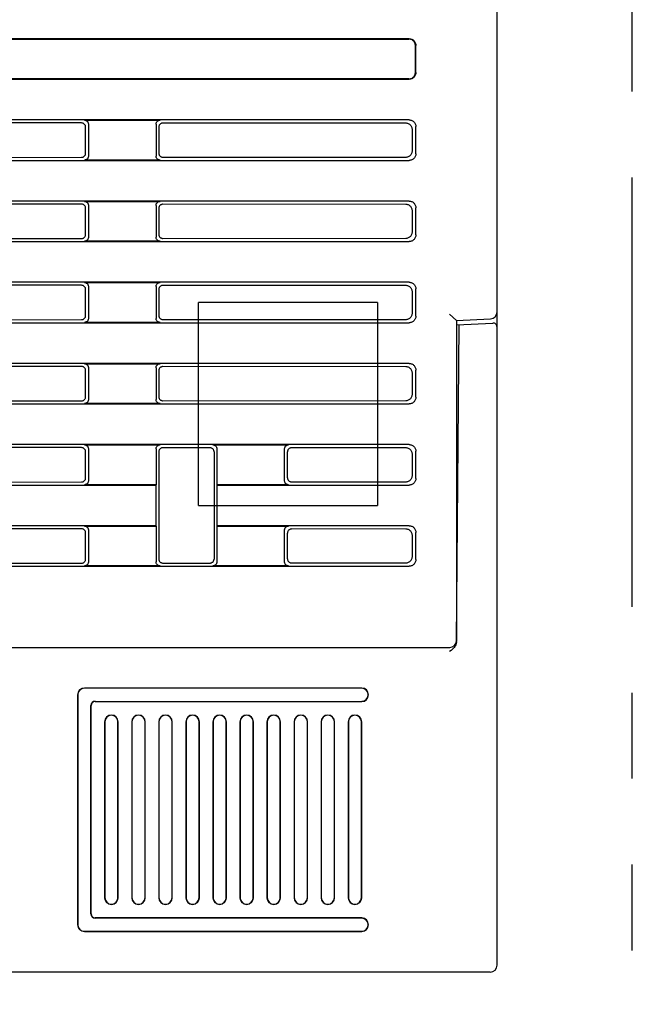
# Model space of a CAD drawing. Header units: millimetres. Extents: x 35 to 807, y -209 to 637.
# Tile 10 of 40: x 149 to 194, y 147 to 220. Entities that reach past the tile are written whole.
import ezdxf

# ---------------------------------------------------------------- set-up
doc = ezdxf.new("R2010")
doc.units = ezdxf.units.MM
doc.linetypes.add('PHANTOMX2', pattern=[127, 63.5, -12.7, 12.7, -12.7, 12.7, -12.7])
for name, color, linetype in [('10', 3, 'CONTINUOUS'), ('17', 6, 'CONTINUOUS'), ('18', 1, 'PHANTOMX2')]:
    doc.layers.add(name, color=color, linetype=linetype)

msp = doc.modelspace()

# ---------------------------------------------------------------- linework, layer by layer
at = {"layer": '10'}
for p, q in [((184.015, 150.074), (184.015, 277.074)), ((177.517, 218.574), (93.813, 218.574)), ((103.016, 218.547), (177.49, 218.547)), ((177.989, 216.098), (177.989, 218.049)), ((178.015, 216.072), (178.015, 218.075)), ((93.813, 215.574), (177.517, 215.574)), ((177.49, 215.6), (103.016, 215.6)), ((177.517, 212.574), (93.813, 212.574)), ((153.516, 212.547), (159.114, 212.547)), ((153.311, 212.342), (108.785, 212.376)), ((153.61, 210.104), (153.61, 212.043)), ((153.815, 212.248), (153.815, 209.899)), ((158.815, 212.248), (158.815, 209.899)), ((159.024, 212.039), (159.024, 210.108)), ((177.267, 212.324), (159.323, 212.338)), ((177.765, 210.321), (177.765, 211.826)), ((178.015, 210.072), (178.015, 212.075)), ((108.785, 209.771), (153.311, 209.805)), ((159.323, 209.809), (177.267, 209.823)), ((93.813, 209.574), (177.517, 209.574)), ((159.114, 209.6), (153.516, 209.6)), ((177.517, 206.574), (93.813, 206.574)), ((153.311, 206.342), (108.785, 206.376)), ((153.516, 206.547), (159.114, 206.547)), ((153.61, 204.104), (153.61, 206.043)), ((153.815, 206.248), (153.815, 203.899)), ((158.815, 206.248), (158.815, 203.899)), ((159.024, 206.039), (159.024, 204.108)), ((177.267, 206.324), (159.323, 206.338)), ((178.015, 204.072), (178.015, 206.075)), ((177.765, 204.321), (177.765, 205.826)), ((108.785, 203.771), (153.311, 203.805)), ((159.323, 203.809), (177.267, 203.823)), ((93.813, 203.574), (177.517, 203.574)), ((159.114, 203.6), (153.516, 203.6)), ((177.517, 200.574), (93.813, 200.574)), ((153.311, 200.342), (108.785, 200.376)), ((153.516, 200.547), (159.114, 200.547)), ((153.815, 200.248), (153.815, 197.899)), ((158.815, 200.248), (158.815, 197.899)), ((177.267, 200.324), (159.323, 200.338)), ((153.61, 198.104), (153.61, 200.043)), ((159.024, 200.039), (159.024, 198.108)), ((177.765, 198.321), (177.765, 199.826)), ((178.015, 198.072), (178.015, 200.075)), ((180.515, 198.211), (181.015, 197.736)), ((184.011, 198.311), (184.015, 198.368)), ((93.813, 197.574), (177.517, 197.574)), ((108.785, 197.771), (153.311, 197.805)), ((159.114, 197.6), (153.516, 197.6)), ((159.323, 197.809), (177.267, 197.823)), ((181.015, 197.736), (183.541, 197.868)), ((181.015, 197.736), (181.015, 174.065)), ((181.015, 197.416), (183.699, 197.557)), ((181.019, 174.011), (181.223, 197.427)), ((177.517, 194.574), (93.813, 194.574)), ((153.311, 194.342), (108.785, 194.376)), ((153.516, 194.547), (159.114, 194.547)), ((153.61, 192.104), (153.61, 194.043)), ((153.815, 194.248), (153.815, 191.899)), ((158.815, 194.248), (158.815, 191.899)), ((159.024, 194.039), (159.024, 192.108)), ((177.267, 194.324), (159.323, 194.338)), ((177.765, 192.321), (177.765, 193.826)), ((178.015, 192.072), (178.015, 194.075)), ((93.813, 191.574), (177.517, 191.574)), ((108.785, 191.771), (153.311, 191.805)), ((159.114, 191.6), (153.516, 191.6)), ((159.323, 191.809), (177.267, 191.823)), ((177.517, 188.574), (93.813, 188.574)), ((153.516, 188.547), (159.114, 188.547)), ((163.016, 188.547), (168.614, 188.547)), ((153.311, 188.342), (108.785, 188.376)), ((153.61, 186.104), (153.61, 188.043)), ((153.815, 188.248), (153.815, 185.899)), ((158.815, 188.248), (158.815, 185.6)), ((159.024, 188.039), (159.024, 180.108)), ((162.804, 188.335), (159.323, 188.338)), ((163.102, 188.036), (163.102, 180.111)), ((163.315, 188.248), (163.315, 185.6)), ((168.315, 185.899), (168.315, 188.248)), ((168.531, 186.115), (168.531, 188.032)), ((177.267, 188.324), (168.83, 188.331)), ((177.765, 186.321), (177.765, 187.826)), ((178.015, 186.072), (178.015, 188.075)), ((108.785, 185.771), (153.311, 185.805)), ((168.83, 185.816), (177.267, 185.823)), ((93.813, 185.574), (158.789, 185.574)), ((158.815, 185.6), (153.516, 185.6)), ((158.815, 185.6), (158.789, 185.574)), ((158.789, 185.574), (158.789, 182.574)), ((168.614, 185.6), (163.315, 185.6)), ((163.315, 185.6), (163.341, 185.574)), ((163.341, 185.574), (177.517, 185.574)), ((163.341, 182.574), (163.341, 185.574)), ((158.789, 182.574), (93.813, 182.574)), ((153.311, 182.342), (108.785, 182.376)), ((153.516, 182.547), (158.815, 182.547)), ((153.61, 180.104), (153.61, 182.043)), ((153.815, 182.248), (153.815, 179.899)), ((158.815, 182.547), (158.789, 182.574)), ((158.815, 182.547), (158.815, 179.899)), ((163.315, 182.547), (163.341, 182.574)), ((163.315, 182.547), (168.614, 182.547)), ((163.315, 182.547), (163.315, 179.899)), ((177.517, 182.574), (163.341, 182.574)), ((168.315, 179.899), (168.315, 182.248)), ((168.531, 180.115), (168.531, 182.032)), ((177.267, 182.324), (168.83, 182.331)), ((178.015, 180.072), (178.015, 182.075)), ((177.765, 180.321), (177.765, 181.826)), ((108.785, 179.771), (153.311, 179.805)), ((159.323, 179.809), (162.804, 179.812)), ((168.83, 179.816), (177.267, 179.823)), ((93.813, 179.574), (177.517, 179.574)), ((159.114, 179.6), (153.516, 179.6)), ((168.614, 179.6), (163.016, 179.6)), ((102.122, 173.574), (180.519, 173.574)), ((180.962, 173.842), (180.972, 173.861)), ((174.015, 170.574), (153.515, 170.574)), ((174.015, 170.558), (153.515, 170.558)), ((153.015, 170.074), (153.015, 153.074)), ((153.031, 170.074), (153.031, 153.074)), ((153.999, 153.874), (153.999, 169.274)), ((154.015, 153.874), (154.015, 169.274)), ((154.315, 169.589), (174.015, 169.589)), ((154.315, 169.574), (174.015, 169.574)), ((155.015, 168.074), (155.015, 155.074)), ((155.031, 168.074), (155.031, 155.074)), ((155.999, 155.074), (155.999, 168.074)), ((156.015, 155.074), (156.015, 168.074)), ((157.015, 168.074), (157.015, 155.074)), ((157.031, 168.074), (157.031, 155.074)), ((157.999, 155.074), (157.999, 168.074)), ((158.015, 155.074), (158.015, 168.074)), ((159.015, 168.074), (159.015, 155.074)), ((159.031, 168.074), (159.031, 155.074)), ((159.999, 155.074), (159.999, 168.074)), ((160.015, 155.074), (160.015, 168.074)), ((161.015, 168.074), (161.015, 155.074)), ((161.031, 168.074), (161.031, 155.074)), ((161.999, 155.074), (161.999, 168.074)), ((162.015, 155.074), (162.015, 168.074)), ((163.015, 168.074), (163.015, 155.074)), ((163.031, 168.074), (163.031, 155.074)), ((163.999, 155.074), (163.999, 168.074)), ((164.015, 155.074), (164.015, 168.074)), ((165.015, 168.074), (165.015, 155.074)), ((165.031, 168.074), (165.031, 155.074)), ((165.999, 155.074), (165.999, 168.074)), ((166.015, 155.074), (166.015, 168.074)), ((167.015, 168.074), (167.015, 155.074)), ((167.031, 168.074), (167.031, 155.074)), ((167.999, 155.074), (167.999, 168.074)), ((168.015, 155.074), (168.015, 168.074)), ((169.015, 168.074), (169.015, 155.074)), ((169.031, 168.074), (169.031, 155.074)), ((169.999, 155.074), (169.999, 168.074)), ((170.015, 155.074), (170.015, 168.074)), ((171.015, 168.074), (171.015, 155.074)), ((171.031, 168.074), (171.031, 155.074)), ((171.999, 155.074), (171.999, 168.074)), ((172.015, 155.074), (172.015, 168.074)), ((173.015, 168.074), (173.015, 155.074)), ((173.031, 168.074), (173.031, 155.074)), ((173.999, 155.074), (173.999, 168.074)), ((174.015, 155.074), (174.015, 168.074)), ((174.015, 153.574), (154.315, 153.574)), ((174.015, 153.558), (154.315, 153.558)), ((153.515, 152.589), (174.015, 152.589)), ((153.515, 152.574), (174.015, 152.574)), ((183.515, 149.574), (100.969, 149.574))]:
    msp.add_line(p, q, dxfattribs=at)
for points in [[(177.989, 218.049), (177.986, 218.102), (177.978, 218.153), (177.964, 218.204), (177.945, 218.252), (177.922, 218.299), (177.894, 218.342), (177.861, 218.383), (177.824, 218.42), (177.784, 218.452), (177.74, 218.481), (177.694, 218.504), (177.645, 218.523), (177.594, 218.536), (177.543, 218.545), (177.49, 218.547)], [(177.517, 218.574), (177.569, 218.571), (177.621, 218.563), (177.671, 218.549), (177.72, 218.53), (177.766, 218.507), (177.81, 218.479), (177.85, 218.446), (177.887, 218.409), (177.92, 218.369), (177.948, 218.325), (177.972, 218.279), (177.99, 218.23), (178.004, 218.179), (178.012, 218.128), (178.015, 218.075)], [(177.49, 215.6), (177.543, 215.603), (177.594, 215.611), (177.645, 215.624), (177.694, 215.643), (177.74, 215.667), (177.784, 215.695), (177.824, 215.728), (177.861, 215.764), (177.894, 215.805), (177.922, 215.848), (177.945, 215.895), (177.964, 215.943), (177.978, 215.994), (177.986, 216.046), (177.989, 216.098)], [(178.015, 216.072), (178.012, 216.019), (178.004, 215.968), (177.99, 215.917), (177.972, 215.869), (177.948, 215.822), (177.92, 215.779), (177.887, 215.738), (177.85, 215.701), (177.81, 215.669), (177.766, 215.64), (177.72, 215.617), (177.671, 215.598), (177.621, 215.584), (177.569, 215.576), (177.517, 215.574)], [(153.516, 212.547), (153.552, 212.545), (153.588, 212.539), (153.622, 212.528), (153.655, 212.513), (153.686, 212.494), (153.714, 212.472), (153.74, 212.447), (153.762, 212.418), (153.781, 212.388), (153.795, 212.355), (153.806, 212.32), (153.813, 212.285), (153.815, 212.248)], [(158.815, 212.248), (158.817, 212.285), (158.824, 212.32), (158.834, 212.355), (158.849, 212.388), (158.868, 212.418), (158.89, 212.447), (158.915, 212.472), (158.944, 212.494), (158.974, 212.513), (159.007, 212.528), (159.042, 212.539), (159.077, 212.545), (159.114, 212.547)], [(177.517, 212.574), (177.569, 212.571), (177.621, 212.563), (177.671, 212.549), (177.72, 212.53), (177.766, 212.507), (177.81, 212.479), (177.85, 212.446), (177.887, 212.409), (177.92, 212.369), (177.948, 212.325), (177.972, 212.279), (177.99, 212.23), (178.004, 212.179), (178.012, 212.128), (178.015, 212.075)], [(153.61, 212.043), (153.608, 212.08), (153.601, 212.115), (153.59, 212.15), (153.576, 212.183), (153.557, 212.213), (153.535, 212.242), (153.509, 212.267), (153.481, 212.29), (153.45, 212.308), (153.417, 212.323), (153.383, 212.334), (153.347, 212.34), (153.311, 212.342)], [(159.323, 212.338), (159.287, 212.336), (159.251, 212.329), (159.217, 212.318), (159.184, 212.304), (159.153, 212.285), (159.125, 212.263), (159.099, 212.237), (159.077, 212.209), (159.058, 212.178), (159.043, 212.145), (159.033, 212.111), (159.026, 212.075), (159.024, 212.039)], [(177.765, 211.826), (177.762, 211.878), (177.754, 211.93), (177.741, 211.98), (177.722, 212.029), (177.698, 212.075), (177.67, 212.119), (177.637, 212.159), (177.601, 212.196), (177.56, 212.229), (177.517, 212.257), (177.47, 212.281), (177.422, 212.3), (177.371, 212.313), (177.32, 212.321), (177.267, 212.324)], [(153.311, 209.805), (153.347, 209.807), (153.383, 209.813), (153.417, 209.824), (153.45, 209.839), (153.481, 209.858), (153.509, 209.88), (153.535, 209.905), (153.557, 209.934), (153.576, 209.964), (153.59, 209.997), (153.601, 210.032), (153.608, 210.068), (153.61, 210.104)], [(153.815, 209.899), (153.813, 209.862), (153.806, 209.827), (153.795, 209.792), (153.781, 209.759), (153.762, 209.729), (153.74, 209.7), (153.714, 209.675), (153.686, 209.653), (153.655, 209.634), (153.622, 209.619), (153.588, 209.609), (153.552, 209.602), (153.516, 209.6)], [(159.114, 209.6), (159.077, 209.602), (159.042, 209.609), (159.007, 209.619), (158.974, 209.634), (158.944, 209.653), (158.915, 209.675), (158.89, 209.7), (158.868, 209.729), (158.849, 209.759), (158.834, 209.792), (158.824, 209.827), (158.817, 209.862), (158.815, 209.899)], [(159.024, 210.108), (159.026, 210.072), (159.033, 210.036), (159.043, 210.002), (159.058, 209.969), (159.077, 209.938), (159.099, 209.91), (159.125, 209.884), (159.153, 209.862), (159.184, 209.843), (159.217, 209.829), (159.251, 209.818), (159.287, 209.811), (159.323, 209.809)], [(177.267, 209.823), (177.32, 209.826), (177.371, 209.834), (177.422, 209.847), (177.47, 209.866), (177.517, 209.89), (177.56, 209.918), (177.601, 209.951), (177.637, 209.988), (177.67, 210.028), (177.698, 210.072), (177.722, 210.118), (177.741, 210.167), (177.754, 210.217), (177.762, 210.269), (177.765, 210.321)], [(178.015, 210.072), (178.012, 210.019), (178.004, 209.968), (177.99, 209.917), (177.972, 209.869), (177.948, 209.822), (177.92, 209.779), (177.887, 209.738), (177.85, 209.701), (177.81, 209.669), (177.766, 209.64), (177.72, 209.617), (177.671, 209.598), (177.621, 209.584), (177.569, 209.576), (177.517, 209.574)], [(153.61, 206.043), (153.608, 206.08), (153.601, 206.115), (153.59, 206.15), (153.576, 206.183), (153.557, 206.213), (153.535, 206.242), (153.509, 206.267), (153.481, 206.29), (153.45, 206.308), (153.417, 206.323), (153.383, 206.334), (153.347, 206.34), (153.311, 206.342)], [(153.516, 206.547), (153.552, 206.545), (153.588, 206.539), (153.622, 206.528), (153.655, 206.513), (153.686, 206.494), (153.714, 206.472), (153.74, 206.447), (153.762, 206.418), (153.781, 206.388), (153.795, 206.355), (153.806, 206.32), (153.813, 206.285), (153.815, 206.248)], [(158.815, 206.248), (158.817, 206.285), (158.824, 206.32), (158.834, 206.355), (158.849, 206.388), (158.868, 206.418), (158.89, 206.447), (158.915, 206.472), (158.944, 206.494), (158.974, 206.513), (159.007, 206.528), (159.042, 206.539), (159.077, 206.545), (159.114, 206.547)], [(159.323, 206.338), (159.287, 206.336), (159.251, 206.329), (159.217, 206.318), (159.184, 206.304), (159.153, 206.285), (159.125, 206.263), (159.099, 206.237), (159.077, 206.209), (159.058, 206.178), (159.043, 206.145), (159.033, 206.111), (159.026, 206.075), (159.024, 206.039)], [(177.765, 205.826), (177.762, 205.878), (177.754, 205.93), (177.741, 205.98), (177.722, 206.029), (177.698, 206.075), (177.67, 206.119), (177.637, 206.159), (177.601, 206.196), (177.56, 206.229), (177.517, 206.257), (177.47, 206.281), (177.422, 206.3), (177.371, 206.313), (177.32, 206.321), (177.267, 206.324)], [(177.517, 206.574), (177.569, 206.571), (177.621, 206.563), (177.671, 206.549), (177.72, 206.53), (177.766, 206.507), (177.81, 206.479), (177.85, 206.446), (177.887, 206.409), (177.92, 206.369), (177.948, 206.325), (177.972, 206.279), (177.99, 206.23), (178.004, 206.179), (178.012, 206.128), (178.015, 206.075)], [(153.311, 203.805), (153.347, 203.807), (153.383, 203.813), (153.417, 203.824), (153.45, 203.839), (153.481, 203.858), (153.509, 203.88), (153.535, 203.905), (153.557, 203.934), (153.576, 203.964), (153.59, 203.997), (153.601, 204.032), (153.608, 204.068), (153.61, 204.104)], [(153.815, 203.899), (153.813, 203.862), (153.806, 203.827), (153.795, 203.792), (153.781, 203.759), (153.762, 203.729), (153.74, 203.7), (153.714, 203.675), (153.686, 203.653), (153.655, 203.634), (153.622, 203.619), (153.588, 203.609), (153.552, 203.602), (153.516, 203.6)], [(159.114, 203.6), (159.077, 203.602), (159.042, 203.609), (159.007, 203.619), (158.974, 203.634), (158.944, 203.653), (158.915, 203.675), (158.89, 203.7), (158.868, 203.729), (158.849, 203.759), (158.834, 203.792), (158.824, 203.827), (158.817, 203.862), (158.815, 203.899)], [(159.024, 204.108), (159.026, 204.072), (159.033, 204.036), (159.043, 204.002), (159.058, 203.969), (159.077, 203.938), (159.099, 203.91), (159.125, 203.884), (159.153, 203.862), (159.184, 203.843), (159.217, 203.829), (159.251, 203.818), (159.287, 203.811), (159.323, 203.809)], [(177.267, 203.823), (177.32, 203.826), (177.371, 203.834), (177.422, 203.847), (177.47, 203.866), (177.517, 203.89), (177.56, 203.918), (177.601, 203.951), (177.637, 203.988), (177.67, 204.028), (177.698, 204.072), (177.722, 204.118), (177.741, 204.167), (177.754, 204.217), (177.762, 204.269), (177.765, 204.321)], [(178.015, 204.072), (178.012, 204.019), (178.004, 203.968), (177.99, 203.917), (177.972, 203.869), (177.948, 203.822), (177.92, 203.779), (177.887, 203.738), (177.85, 203.701), (177.81, 203.669), (177.766, 203.64), (177.72, 203.617), (177.671, 203.598), (177.621, 203.584), (177.569, 203.576), (177.517, 203.574)], [(153.61, 200.043), (153.608, 200.08), (153.601, 200.115), (153.59, 200.15), (153.576, 200.183), (153.557, 200.213), (153.535, 200.242), (153.509, 200.267), (153.481, 200.29), (153.45, 200.308), (153.417, 200.323), (153.383, 200.334), (153.347, 200.34), (153.311, 200.342)], [(153.516, 200.547), (153.552, 200.545), (153.588, 200.539), (153.622, 200.528), (153.655, 200.513), (153.686, 200.494), (153.714, 200.472), (153.74, 200.447), (153.762, 200.418), (153.781, 200.388), (153.795, 200.355), (153.806, 200.32), (153.813, 200.285), (153.815, 200.248)], [(158.815, 200.248), (158.817, 200.285), (158.824, 200.32), (158.834, 200.355), (158.849, 200.388), (158.868, 200.418), (158.89, 200.447), (158.915, 200.472), (158.944, 200.494), (158.974, 200.513), (159.007, 200.528), (159.042, 200.539), (159.077, 200.545), (159.114, 200.547)], [(159.323, 200.338), (159.287, 200.336), (159.251, 200.329), (159.217, 200.318), (159.184, 200.304), (159.153, 200.285), (159.125, 200.263), (159.099, 200.237), (159.077, 200.209), (159.058, 200.178), (159.043, 200.145), (159.033, 200.111), (159.026, 200.075), (159.024, 200.039)], [(177.765, 199.826), (177.762, 199.878), (177.754, 199.93), (177.741, 199.98), (177.722, 200.029), (177.698, 200.075), (177.67, 200.119), (177.637, 200.159), (177.601, 200.196), (177.56, 200.229), (177.517, 200.257), (177.47, 200.281), (177.422, 200.3), (177.371, 200.313), (177.32, 200.321), (177.267, 200.324)], [(177.517, 200.574), (177.569, 200.571), (177.621, 200.563), (177.671, 200.549), (177.72, 200.53), (177.766, 200.507), (177.81, 200.479), (177.85, 200.446), (177.887, 200.409), (177.92, 200.369), (177.948, 200.325), (177.972, 200.279), (177.99, 200.23), (178.004, 200.179), (178.012, 200.128), (178.015, 200.075)], [(153.311, 197.805), (153.347, 197.807), (153.383, 197.813), (153.417, 197.824), (153.45, 197.839), (153.481, 197.858), (153.509, 197.88), (153.535, 197.905), (153.557, 197.934), (153.576, 197.964), (153.59, 197.997), (153.601, 198.032), (153.608, 198.068), (153.61, 198.104)], [(159.024, 198.108), (159.026, 198.072), (159.033, 198.036), (159.043, 198.002), (159.058, 197.969), (159.077, 197.938), (159.099, 197.91), (159.125, 197.884), (159.153, 197.862), (159.184, 197.843), (159.217, 197.829), (159.251, 197.818), (159.287, 197.811), (159.323, 197.809)], [(177.267, 197.823), (177.32, 197.826), (177.371, 197.834), (177.422, 197.847), (177.47, 197.866), (177.517, 197.89), (177.56, 197.918), (177.601, 197.951), (177.637, 197.988), (177.67, 198.028), (177.698, 198.072), (177.722, 198.118), (177.741, 198.167), (177.754, 198.217), (177.762, 198.269), (177.765, 198.321)], [(178.015, 198.072), (178.012, 198.019), (178.004, 197.968), (177.99, 197.917), (177.972, 197.869), (177.948, 197.822), (177.92, 197.779), (177.887, 197.738), (177.85, 197.701), (177.81, 197.669), (177.766, 197.64), (177.72, 197.617), (177.671, 197.598), (177.621, 197.584), (177.569, 197.576), (177.517, 197.574)], [(153.815, 197.899), (153.813, 197.862), (153.806, 197.827), (153.795, 197.792), (153.781, 197.759), (153.762, 197.729), (153.74, 197.7), (153.714, 197.675), (153.686, 197.653), (153.655, 197.634), (153.622, 197.619), (153.588, 197.609), (153.552, 197.602), (153.516, 197.6)], [(159.114, 197.6), (159.077, 197.602), (159.042, 197.609), (159.007, 197.619), (158.974, 197.634), (158.944, 197.653), (158.915, 197.675), (158.89, 197.7), (158.868, 197.729), (158.849, 197.759), (158.834, 197.792), (158.824, 197.827), (158.817, 197.862), (158.815, 197.899)], [(153.61, 194.043), (153.608, 194.08), (153.601, 194.115), (153.59, 194.15), (153.576, 194.183), (153.557, 194.213), (153.535, 194.242), (153.509, 194.267), (153.481, 194.29), (153.45, 194.308), (153.417, 194.323), (153.383, 194.334), (153.347, 194.34), (153.311, 194.342)], [(153.516, 194.547), (153.552, 194.545), (153.588, 194.539), (153.622, 194.528), (153.655, 194.513), (153.686, 194.494), (153.714, 194.472), (153.74, 194.447), (153.762, 194.418), (153.781, 194.388), (153.795, 194.355), (153.806, 194.32), (153.813, 194.285), (153.815, 194.248)], [(158.815, 194.248), (158.817, 194.285), (158.824, 194.32), (158.834, 194.355), (158.849, 194.388), (158.868, 194.418), (158.89, 194.447), (158.915, 194.472), (158.944, 194.494), (158.974, 194.513), (159.007, 194.528), (159.042, 194.539), (159.077, 194.545), (159.114, 194.547)], [(177.517, 194.574), (177.569, 194.571), (177.621, 194.563), (177.671, 194.549), (177.72, 194.53), (177.766, 194.507), (177.81, 194.479), (177.85, 194.446), (177.887, 194.409), (177.92, 194.369), (177.948, 194.325), (177.972, 194.279), (177.99, 194.23), (178.004, 194.179), (178.012, 194.128), (178.015, 194.075)], [(159.323, 194.338), (159.287, 194.336), (159.251, 194.329), (159.217, 194.318), (159.184, 194.304), (159.153, 194.285), (159.125, 194.263), (159.099, 194.237), (159.077, 194.209), (159.058, 194.178), (159.043, 194.145), (159.033, 194.111), (159.026, 194.075), (159.024, 194.039)], [(177.765, 193.826), (177.762, 193.878), (177.754, 193.93), (177.741, 193.98), (177.722, 194.029), (177.698, 194.075), (177.67, 194.119), (177.637, 194.159), (177.601, 194.196), (177.56, 194.229), (177.517, 194.257), (177.47, 194.281), (177.422, 194.3), (177.371, 194.313), (177.32, 194.321), (177.267, 194.324)], [(177.267, 191.823), (177.32, 191.826), (177.371, 191.834), (177.422, 191.847), (177.47, 191.866), (177.517, 191.89), (177.56, 191.918), (177.601, 191.951), (177.637, 191.988), (177.67, 192.028), (177.698, 192.072), (177.722, 192.118), (177.741, 192.167), (177.754, 192.217), (177.762, 192.269), (177.765, 192.321)], [(153.311, 191.805), (153.347, 191.807), (153.383, 191.813), (153.417, 191.824), (153.45, 191.839), (153.481, 191.858), (153.509, 191.88), (153.535, 191.905), (153.557, 191.934), (153.576, 191.964), (153.59, 191.997), (153.601, 192.032), (153.608, 192.068), (153.61, 192.104)], [(153.815, 191.899), (153.813, 191.862), (153.806, 191.827), (153.795, 191.792), (153.781, 191.759), (153.762, 191.729), (153.74, 191.7), (153.714, 191.675), (153.686, 191.653), (153.655, 191.634), (153.622, 191.619), (153.588, 191.609), (153.552, 191.602), (153.516, 191.6)], [(159.114, 191.6), (159.077, 191.602), (159.042, 191.609), (159.007, 191.619), (158.974, 191.634), (158.944, 191.653), (158.915, 191.675), (158.89, 191.7), (158.868, 191.729), (158.849, 191.759), (158.834, 191.792), (158.824, 191.827), (158.817, 191.862), (158.815, 191.899)], [(159.024, 192.108), (159.026, 192.072), (159.033, 192.036), (159.043, 192.002), (159.058, 191.969), (159.077, 191.938), (159.099, 191.91), (159.125, 191.884), (159.153, 191.862), (159.184, 191.843), (159.217, 191.829), (159.251, 191.818), (159.287, 191.811), (159.323, 191.809)], [(178.015, 192.072), (178.012, 192.019), (178.004, 191.968), (177.99, 191.917), (177.972, 191.869), (177.948, 191.822), (177.92, 191.779), (177.887, 191.738), (177.85, 191.701), (177.81, 191.669), (177.766, 191.64), (177.72, 191.617), (177.671, 191.598), (177.621, 191.584), (177.569, 191.576), (177.517, 191.574)], [(153.516, 188.547), (153.552, 188.545), (153.588, 188.539), (153.622, 188.528), (153.655, 188.513), (153.686, 188.494), (153.714, 188.472), (153.74, 188.447), (153.762, 188.418), (153.781, 188.388), (153.795, 188.355), (153.806, 188.32), (153.813, 188.285), (153.815, 188.248)], [(158.815, 188.248), (158.817, 188.285), (158.824, 188.32), (158.834, 188.355), (158.849, 188.388), (158.868, 188.418), (158.89, 188.447), (158.915, 188.472), (158.944, 188.494), (158.974, 188.513), (159.007, 188.528), (159.042, 188.539), (159.077, 188.545), (159.114, 188.547)], [(163.016, 188.547), (163.052, 188.545), (163.088, 188.539), (163.122, 188.528), (163.155, 188.513), (163.186, 188.494), (163.214, 188.472), (163.24, 188.447), (163.262, 188.418), (163.281, 188.388), (163.295, 188.355), (163.306, 188.32), (163.313, 188.285), (163.315, 188.248)], [(168.315, 188.248), (168.317, 188.285), (168.324, 188.32), (168.334, 188.355), (168.349, 188.388), (168.368, 188.418), (168.39, 188.447), (168.415, 188.472), (168.444, 188.494), (168.474, 188.513), (168.507, 188.528), (168.542, 188.539), (168.577, 188.545), (168.614, 188.547)], [(177.517, 188.574), (177.569, 188.571), (177.621, 188.563), (177.671, 188.549), (177.72, 188.53), (177.766, 188.507), (177.81, 188.479), (177.85, 188.446), (177.887, 188.409), (177.92, 188.369), (177.948, 188.325), (177.972, 188.279), (177.99, 188.23), (178.004, 188.179), (178.012, 188.128), (178.015, 188.075)], [(153.61, 188.043), (153.608, 188.08), (153.601, 188.115), (153.59, 188.15), (153.576, 188.183), (153.557, 188.213), (153.535, 188.242), (153.509, 188.267), (153.481, 188.29), (153.45, 188.308), (153.417, 188.323), (153.383, 188.334), (153.347, 188.34), (153.311, 188.342)], [(159.323, 188.338), (159.287, 188.336), (159.251, 188.329), (159.217, 188.318), (159.184, 188.304), (159.153, 188.285), (159.125, 188.263), (159.099, 188.237), (159.077, 188.209), (159.058, 188.178), (159.043, 188.145), (159.033, 188.111), (159.026, 188.075), (159.024, 188.039)], [(163.102, 188.036), (163.1, 188.072), (163.094, 188.108), (163.083, 188.142), (163.068, 188.175), (163.05, 188.206), (163.027, 188.235), (163.002, 188.26), (162.974, 188.282), (162.943, 188.301), (162.91, 188.316), (162.876, 188.326), (162.84, 188.333), (162.804, 188.335)], [(168.83, 188.331), (168.794, 188.328), (168.758, 188.322), (168.724, 188.311), (168.691, 188.296), (168.66, 188.278), (168.632, 188.256), (168.606, 188.23), (168.584, 188.202), (168.566, 188.171), (168.551, 188.138), (168.54, 188.104), (168.533, 188.068), (168.531, 188.032)], [(177.765, 187.826), (177.762, 187.878), (177.754, 187.93), (177.741, 187.98), (177.722, 188.029), (177.698, 188.075), (177.67, 188.119), (177.637, 188.159), (177.601, 188.196), (177.56, 188.229), (177.517, 188.257), (177.47, 188.281), (177.422, 188.3), (177.371, 188.313), (177.32, 188.321), (177.267, 188.324)], [(153.311, 185.805), (153.347, 185.807), (153.383, 185.813), (153.417, 185.824), (153.45, 185.839), (153.481, 185.858), (153.509, 185.88), (153.535, 185.905), (153.557, 185.934), (153.576, 185.964), (153.59, 185.997), (153.601, 186.032), (153.608, 186.068), (153.61, 186.104)], [(153.815, 185.899), (153.813, 185.862), (153.806, 185.827), (153.795, 185.792), (153.781, 185.759), (153.762, 185.729), (153.74, 185.7), (153.714, 185.675), (153.686, 185.653), (153.655, 185.634), (153.622, 185.619), (153.588, 185.609), (153.552, 185.602), (153.516, 185.6)], [(168.614, 185.6), (168.577, 185.602), (168.542, 185.609), (168.507, 185.619), (168.474, 185.634), (168.444, 185.653), (168.415, 185.675), (168.39, 185.7), (168.368, 185.729), (168.349, 185.759), (168.334, 185.792), (168.324, 185.827), (168.317, 185.862), (168.315, 185.899)], [(168.531, 186.115), (168.533, 186.079), (168.54, 186.043), (168.551, 186.009), (168.566, 185.976), (168.584, 185.945), (168.606, 185.917), (168.632, 185.891), (168.66, 185.869), (168.691, 185.851), (168.724, 185.836), (168.758, 185.825), (168.794, 185.819), (168.83, 185.816)], [(177.267, 185.823), (177.32, 185.826), (177.371, 185.834), (177.422, 185.847), (177.47, 185.866), (177.517, 185.89), (177.56, 185.918), (177.601, 185.951), (177.637, 185.988), (177.67, 186.028), (177.698, 186.072), (177.722, 186.118), (177.741, 186.167), (177.754, 186.217), (177.762, 186.269), (177.765, 186.321)], [(178.015, 186.072), (178.012, 186.019), (178.004, 185.968), (177.99, 185.917), (177.972, 185.869), (177.948, 185.822), (177.92, 185.779), (177.887, 185.738), (177.85, 185.701), (177.81, 185.669), (177.766, 185.64), (177.72, 185.617), (177.671, 185.598), (177.621, 185.584), (177.569, 185.576), (177.517, 185.574)], [(153.61, 182.043), (153.608, 182.08), (153.601, 182.115), (153.59, 182.15), (153.576, 182.183), (153.557, 182.213), (153.535, 182.242), (153.509, 182.267), (153.481, 182.29), (153.45, 182.308), (153.417, 182.323), (153.383, 182.334), (153.347, 182.34), (153.311, 182.342)], [(153.516, 182.547), (153.552, 182.545), (153.588, 182.539), (153.622, 182.528), (153.655, 182.513), (153.686, 182.494), (153.714, 182.472), (153.74, 182.447), (153.762, 182.418), (153.781, 182.388), (153.795, 182.355), (153.806, 182.32), (153.813, 182.285), (153.815, 182.248)], [(168.315, 182.248), (168.317, 182.285), (168.324, 182.32), (168.334, 182.355), (168.349, 182.388), (168.368, 182.418), (168.39, 182.447), (168.415, 182.472), (168.444, 182.494), (168.474, 182.513), (168.507, 182.528), (168.542, 182.539), (168.577, 182.545), (168.614, 182.547)], [(168.83, 182.331), (168.794, 182.328), (168.758, 182.322), (168.724, 182.311), (168.691, 182.296), (168.66, 182.278), (168.632, 182.256), (168.606, 182.23), (168.584, 182.202), (168.566, 182.171), (168.551, 182.138), (168.54, 182.104), (168.533, 182.068), (168.531, 182.032)], [(177.765, 181.826), (177.762, 181.878), (177.754, 181.93), (177.741, 181.98), (177.722, 182.029), (177.698, 182.075), (177.67, 182.119), (177.637, 182.159), (177.601, 182.196), (177.56, 182.229), (177.517, 182.257), (177.47, 182.281), (177.422, 182.3), (177.371, 182.313), (177.32, 182.321), (177.267, 182.324)], [(177.517, 182.574), (177.569, 182.571), (177.621, 182.563), (177.671, 182.549), (177.72, 182.53), (177.766, 182.507), (177.81, 182.479), (177.85, 182.446), (177.887, 182.409), (177.92, 182.369), (177.948, 182.325), (177.972, 182.279), (177.99, 182.23), (178.004, 182.179), (178.012, 182.128), (178.015, 182.075)], [(153.311, 179.805), (153.347, 179.807), (153.383, 179.813), (153.417, 179.824), (153.45, 179.839), (153.481, 179.858), (153.509, 179.88), (153.535, 179.905), (153.557, 179.934), (153.576, 179.964), (153.59, 179.997), (153.601, 180.032), (153.608, 180.068), (153.61, 180.104)], [(153.815, 179.899), (153.813, 179.862), (153.806, 179.827), (153.795, 179.792), (153.781, 179.759), (153.762, 179.729), (153.74, 179.7), (153.714, 179.675), (153.686, 179.653), (153.655, 179.634), (153.622, 179.619), (153.588, 179.609), (153.552, 179.602), (153.516, 179.6)], [(159.114, 179.6), (159.077, 179.602), (159.042, 179.609), (159.007, 179.619), (158.974, 179.634), (158.944, 179.653), (158.915, 179.675), (158.89, 179.7), (158.868, 179.729), (158.849, 179.759), (158.834, 179.792), (158.824, 179.827), (158.817, 179.862), (158.815, 179.899)], [(159.024, 180.108), (159.026, 180.072), (159.033, 180.036), (159.043, 180.002), (159.058, 179.969), (159.077, 179.938), (159.099, 179.91), (159.125, 179.884), (159.153, 179.862), (159.184, 179.843), (159.217, 179.829), (159.251, 179.818), (159.287, 179.811), (159.323, 179.809)], [(162.804, 179.812), (162.84, 179.814), (162.876, 179.821), (162.91, 179.831), (162.943, 179.846), (162.974, 179.865), (163.002, 179.887), (163.027, 179.913), (163.05, 179.941), (163.068, 179.972), (163.083, 180.005), (163.094, 180.039), (163.1, 180.075), (163.102, 180.111)], [(163.315, 179.899), (163.313, 179.862), (163.306, 179.827), (163.295, 179.792), (163.281, 179.759), (163.262, 179.729), (163.24, 179.7), (163.214, 179.675), (163.186, 179.653), (163.155, 179.634), (163.122, 179.619), (163.088, 179.609), (163.052, 179.602), (163.016, 179.6)], [(168.614, 179.6), (168.577, 179.602), (168.542, 179.609), (168.507, 179.619), (168.474, 179.634), (168.444, 179.653), (168.415, 179.675), (168.39, 179.7), (168.368, 179.729), (168.349, 179.759), (168.334, 179.792), (168.324, 179.827), (168.317, 179.862), (168.315, 179.899)], [(168.531, 180.115), (168.533, 180.079), (168.54, 180.043), (168.551, 180.009), (168.566, 179.976), (168.584, 179.945), (168.606, 179.917), (168.632, 179.891), (168.66, 179.869), (168.691, 179.851), (168.724, 179.836), (168.758, 179.825), (168.794, 179.819), (168.83, 179.816)], [(177.267, 179.823), (177.32, 179.826), (177.371, 179.834), (177.422, 179.847), (177.47, 179.866), (177.517, 179.89), (177.56, 179.918), (177.601, 179.951), (177.637, 179.988), (177.67, 180.028), (177.698, 180.072), (177.722, 180.118), (177.741, 180.167), (177.754, 180.217), (177.762, 180.269), (177.765, 180.321)], [(178.015, 180.072), (178.012, 180.019), (178.004, 179.968), (177.99, 179.917), (177.972, 179.869), (177.948, 179.822), (177.92, 179.779), (177.887, 179.738), (177.85, 179.701), (177.81, 179.669), (177.766, 179.64), (177.72, 179.617), (177.671, 179.598), (177.621, 179.584), (177.569, 179.576), (177.517, 179.574)], [(181.019, 174.011), (181.015, 173.951), (181.005, 173.89), (180.989, 173.828), (180.965, 173.766), (180.934, 173.702), (180.894, 173.637), (180.845, 173.571), (180.783, 173.502), (180.707, 173.43), (180.616, 173.353), (180.512, 173.274)], [(180.972, 173.861), (180.99, 173.91), (181.004, 173.961)], [(181.004, 173.961), (181.012, 174.013), (181.015, 174.065)]]:
    msp.add_lwpolyline(points, dxfattribs=at)
for centre, radius, start, end in [((183.515, 198.368), 0.5, 273, 0), ((183.715, 197.257), 0.3, 0, 93), ((180.519, 174.074), 0.5, 270, 359.5), ((153.515, 170.074), 0.5, 90, 180), ((153.515, 170.074), 0.484, 90, 180), ((174.015, 170.074), 0.5, 270, 90), ((174.015, 170.074), 0.484, 270, 90), ((154.315, 169.274), 0.316, 90, 180), ((154.315, 169.274), 0.3, 90, 180), ((155.515, 168.074), 0.5, 0, 180), ((155.515, 168.074), 0.484, 0, 180), ((157.515, 168.074), 0.5, 0, 180), ((157.515, 168.074), 0.484, 0, 180), ((159.515, 168.074), 0.5, 0, 180), ((159.515, 168.074), 0.484, 0, 180), ((161.515, 168.074), 0.5, 0, 180), ((161.515, 168.074), 0.484, 0, 180), ((163.515, 168.074), 0.5, 0, 180), ((163.515, 168.074), 0.484, 0, 180), ((165.515, 168.074), 0.5, 0, 180), ((165.515, 168.074), 0.484, 0, 180), ((167.515, 168.074), 0.5, 0, 180), ((167.515, 168.074), 0.484, 0, 180), ((169.515, 168.074), 0.5, 0, 180), ((169.515, 168.074), 0.484, 0, 180), ((171.515, 168.074), 0.5, 0, 180), ((171.515, 168.074), 0.484, 0, 180), ((173.515, 168.074), 0.5, 0, 180), ((173.515, 168.074), 0.484, 0, 180), ((155.515, 155.074), 0.5, 180, 0), ((155.515, 155.074), 0.484, 180, 0), ((157.515, 155.074), 0.5, 180, 0), ((157.515, 155.074), 0.484, 180, 0), ((159.515, 155.074), 0.5, 180, 0), ((159.515, 155.074), 0.484, 180, 0), ((161.515, 155.074), 0.5, 180, 0), ((161.515, 155.074), 0.484, 180, 0), ((163.515, 155.074), 0.5, 180, 0), ((163.515, 155.074), 0.484, 180, 0), ((165.515, 155.074), 0.5, 180, 0), ((165.515, 155.074), 0.484, 180, 0), ((167.515, 155.074), 0.5, 180, 0), ((167.515, 155.074), 0.484, 180, 0), ((169.515, 155.074), 0.5, 180, 0), ((169.515, 155.074), 0.484, 180, 0), ((171.515, 155.074), 0.5, 180, 0), ((171.515, 155.074), 0.484, 180, 0), ((173.515, 155.074), 0.5, 180, 0), ((173.515, 155.074), 0.484, 180, 0), ((154.315, 153.874), 0.316, 180, 270), ((154.315, 153.874), 0.3, 180, 270), ((153.515, 153.074), 0.5, 180, 270), ((153.515, 153.074), 0.484, 180, 270), ((174.015, 153.074), 0.5, 270, 90), ((174.015, 153.074), 0.484, 270, 90), ((183.515, 150.074), 0.5, 270, 0)]:
    msp.add_arc(centre, radius, start, end, dxfattribs=at)
at = {"layer": '17'}
for p, q in [((161.965, 184.074), (161.965, 199.064)), ((175.175, 199.064), (161.965, 199.064)), ((175.175, 199.064), (175.175, 184.074)), ((161.965, 184.074), (175.175, 184.074))]:
    msp.add_line(p, q, dxfattribs=at)
at = {"layer": '18', "ltscale": 0.5}
msp.add_line((194.015, 49.574), (194.015, 377.574), dxfattribs=at)

doc.saveas('drawing.dxf')
